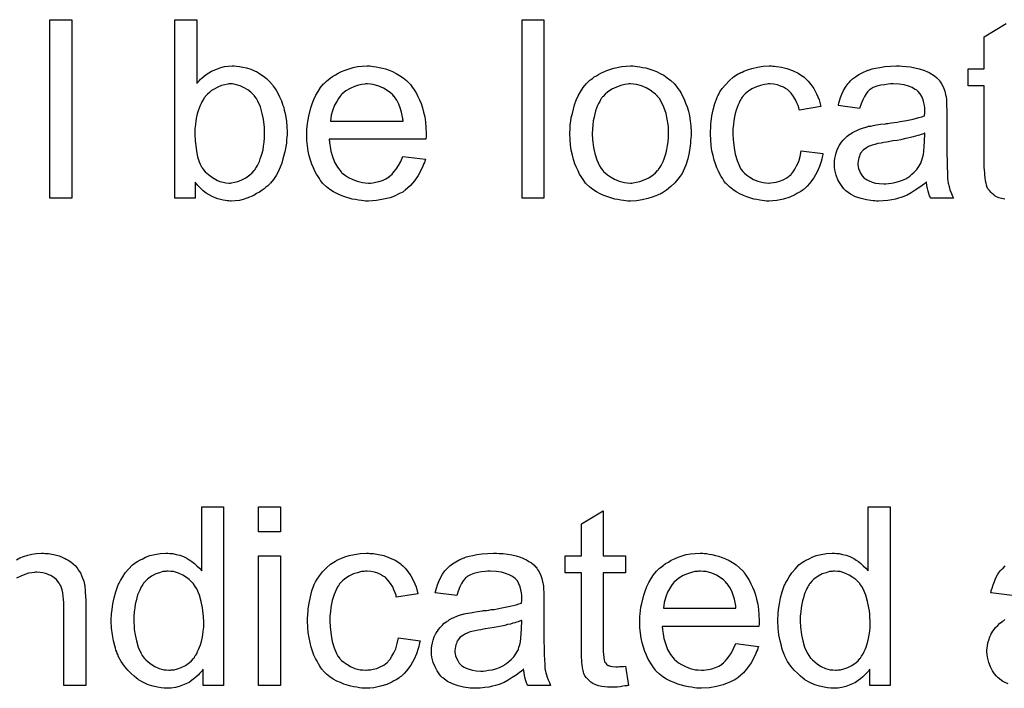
# Model space of a CAD drawing. Extents: x -1.6 to 9, y -2.8 to 5.2.
# Tile 78 of 197: x 5.388 to 5.829, y 0.935 to 1.235. Entities that reach past the tile are written whole.
import ezdxf

# ---------------------------------------------------------------- set-up
doc = ezdxf.new("R2010")
doc.units = 0
doc.layers.add('dfn6-15-57-c_document', color=1, linetype='CONTINUOUS')

msp = doc.modelspace()

# ---------------------------------------------------------------- linework, layer by layer
at = {"layer": 'dfn6-15-57-c_document', "color": 1}
for points in [[(5.411107, 1.15504), (5.401272, 1.15504), (5.401272, 1.235105), (5.411107, 1.235105), (5.411107, 1.15504)], [(5.467106, 1.206527), (5.467221, 1.206642), (5.467337, 1.206874), (5.467684, 1.207221), (5.468263, 1.2078), (5.468841, 1.208378), (5.469535, 1.209072), (5.470461, 1.209766), (5.471386, 1.210461), (5.4737, 1.211965), (5.476362, 1.213122), (5.477866, 1.2137), (5.479485, 1.214047), (5.481221, 1.214279), (5.482957, 1.214394), (5.483882, 1.214394), (5.484923, 1.214279), (5.486196, 1.214163), (5.4877, 1.213816), (5.489436, 1.213469), (5.491287, 1.21289), (5.493022, 1.212196), (5.493254, 1.21208), (5.493832, 1.211849), (5.494758, 1.211271), (5.495799, 1.210576), (5.497072, 1.209766), (5.498345, 1.208725), (5.499733, 1.207452), (5.50089, 1.206064), (5.501006, 1.205948), (5.501353, 1.20537), (5.501931, 1.20456), (5.502626, 1.203519), (5.503435, 1.20213), (5.504245, 1.20051), (5.505055, 1.198659), (5.505749, 1.196692), (5.505749, 1.196577), (5.505865, 1.196461), (5.505981, 1.196114), (5.506096, 1.195767), (5.506328, 1.19461), (5.506675, 1.193106), (5.507022, 1.19137), (5.507369, 1.189403), (5.507485, 1.187205), (5.507601, 1.184891), (5.507601, 1.184775), (5.507601, 1.184197), (5.507601, 1.183503), (5.507485, 1.182461), (5.507369, 1.181188), (5.507253, 1.1798), (5.507022, 1.17818), (5.506675, 1.176445), (5.505749, 1.172742), (5.505171, 1.170775), (5.504477, 1.168924), (5.503667, 1.166957), (5.502626, 1.165222), (5.501468, 1.163486), (5.500196, 1.161867), (5.50008, 1.161751), (5.499849, 1.16152), (5.499502, 1.161172), (5.498923, 1.160594), (5.498113, 1.160015), (5.497303, 1.159321), (5.496378, 1.158627), (5.495221, 1.157817), (5.493948, 1.157123), (5.492675, 1.156313), (5.489551, 1.15504), (5.487932, 1.154462), (5.486196, 1.154115), (5.484345, 1.153883), (5.482494, 1.153768), (5.482031, 1.153768), (5.481452, 1.153883), (5.480758, 1.153883), (5.479948, 1.153999), (5.478907, 1.15423), (5.476593, 1.154809), (5.47532, 1.155272), (5.474048, 1.15585), (5.472659, 1.156544), (5.471386, 1.157354), (5.469998, 1.158396), (5.468725, 1.159553), (5.467568, 1.160825), (5.466411, 1.162329), (5.466411, 1.15504), (5.457271, 1.15504), (5.457271, 1.235105), (5.467106, 1.235105), (5.467106, 1.206527)], [(5.622722, 1.15504), (5.612888, 1.15504), (5.612888, 1.235105), (5.622722, 1.235105), (5.622722, 1.15504)], [(5.829247, 1.154578), (5.827858, 1.154925), (5.826586, 1.155272), (5.825313, 1.15585), (5.825197, 1.155966), (5.82485, 1.156197), (5.824387, 1.156544), (5.823693, 1.157123), (5.823114, 1.157701), (5.82242, 1.158511), (5.821726, 1.159321), (5.821263, 1.160362), (5.821263, 1.160478), (5.821032, 1.160941), (5.820916, 1.161751), (5.820685, 1.162908), (5.820453, 1.164412), (5.820338, 1.165338), (5.820338, 1.166379), (5.820222, 1.167652), (5.820106, 1.168924), (5.820106, 1.170313), (5.820106, 1.171932), (5.820106, 1.205486), (5.812817, 1.205486), (5.812817, 1.213122), (5.820106, 1.213122), (5.820106, 1.227468), (5.829941, 1.233369)], [(5.545435, 1.214279), (5.54636, 1.214163), (5.547517, 1.213932), (5.54879, 1.2137), (5.550294, 1.213353), (5.551682, 1.213006), (5.553302, 1.212428), (5.554806, 1.211849), (5.556426, 1.211039), (5.558046, 1.210113), (5.559666, 1.209072), (5.56117, 1.2078), (5.562558, 1.206411), (5.562674, 1.206295), (5.562905, 1.206064), (5.563252, 1.205601), (5.563715, 1.204907), (5.564294, 1.204097), (5.564872, 1.203171), (5.565566, 1.202014), (5.566261, 1.200626), (5.566955, 1.199122), (5.567649, 1.197502), (5.568227, 1.195651), (5.568806, 1.193684), (5.569269, 1.191486), (5.569616, 1.189172), (5.569847, 1.186742), (5.569963, 1.184081), (5.569963, 1.183965), (5.569963, 1.183503), (5.569963, 1.182693), (5.569847, 1.181536), (5.52646, 1.181536), (5.52646, 1.18142), (5.52646, 1.181073), (5.526575, 1.18061), (5.526575, 1.179916), (5.526691, 1.179106), (5.526922, 1.17818), (5.52727, 1.176098), (5.527964, 1.173784), (5.528889, 1.171238), (5.530162, 1.168924), (5.531782, 1.166842), (5.531898, 1.166842), (5.532013, 1.16661), (5.532708, 1.166032), (5.533749, 1.165222), (5.535137, 1.164412), (5.536988, 1.163486), (5.539071, 1.162677), (5.541385, 1.162098), (5.542658, 1.161982), (5.544046, 1.161867), (5.544972, 1.161867), (5.546013, 1.161982), (5.547286, 1.162214), (5.548674, 1.162561), (5.550294, 1.163024), (5.551798, 1.163718), (5.553302, 1.164643), (5.553418, 1.164759), (5.553996, 1.165222), (5.55469, 1.165916), (5.5555, 1.166842), (5.556426, 1.168114), (5.557467, 1.169734), (5.558509, 1.171585), (5.559434, 1.173784), (5.569616, 1.172511), (5.569616, 1.172395), (5.5695, 1.172164), (5.569384, 1.171701), (5.569153, 1.171007), (5.568806, 1.170313), (5.568459, 1.169387), (5.567533, 1.16742), (5.566376, 1.165222), (5.564756, 1.162908), (5.562905, 1.16071), (5.560591, 1.158627), (5.560475, 1.158627), (5.560244, 1.158396), (5.559897, 1.158164), (5.559434, 1.157817), (5.55874, 1.15747), (5.558046, 1.157123), (5.55712, 1.15666), (5.556079, 1.156197), (5.554922, 1.155735), (5.553765, 1.155272), (5.550872, 1.154578), (5.547633, 1.153999), (5.544046, 1.153768), (5.542773, 1.153768), (5.541963, 1.153883), (5.540922, 1.153999), (5.53965, 1.15423), (5.538261, 1.154462), (5.536757, 1.154693), (5.533517, 1.155619), (5.531782, 1.156313), (5.530162, 1.157007), (5.528427, 1.157933), (5.526807, 1.158974), (5.525303, 1.160131), (5.523799, 1.16152), (5.523683, 1.161635), (5.523452, 1.161867), (5.523104, 1.162329), (5.522642, 1.163024), (5.522063, 1.163833), (5.521485, 1.164759), (5.52079, 1.165916), (5.520096, 1.167189), (5.519402, 1.168693), (5.518708, 1.170313), (5.518129, 1.172164), (5.517551, 1.174131), (5.517088, 1.176213), (5.516741, 1.178527), (5.51651, 1.180957), (5.516394, 1.183503), (5.516394, 1.183618), (5.516394, 1.184197), (5.516394, 1.184891), (5.51651, 1.185932), (5.516625, 1.187205), (5.516741, 1.188593), (5.516972, 1.190213), (5.517319, 1.191833), (5.518245, 1.195535), (5.518824, 1.197387), (5.519518, 1.199353), (5.520443, 1.201205), (5.521485, 1.20294), (5.522642, 1.204676), (5.523914, 1.206295), (5.52403, 1.206411), (5.524261, 1.206642), (5.524724, 1.20699), (5.525303, 1.207568), (5.525997, 1.208147), (5.526922, 1.208841), (5.527964, 1.209651), (5.529236, 1.210345), (5.530509, 1.211155), (5.532013, 1.211849), (5.533633, 1.212543), (5.535369, 1.213122), (5.53722, 1.2137), (5.539187, 1.214047), (5.541269, 1.214279), (5.543468, 1.214394), (5.544625, 1.214394), (5.545435, 1.214279)], [(5.663449, 1.214279), (5.66449, 1.214163), (5.665647, 1.213932), (5.666919, 1.2137), (5.668424, 1.213469), (5.671547, 1.212428), (5.673167, 1.211849), (5.674787, 1.211039), (5.676407, 1.210229), (5.678027, 1.209072), (5.679531, 1.207915), (5.681035, 1.206527), (5.681151, 1.206411), (5.681382, 1.20618), (5.681729, 1.205717), (5.682192, 1.205138), (5.68277, 1.204329), (5.683465, 1.203287), (5.684159, 1.20213), (5.684853, 1.200858), (5.685547, 1.199469), (5.686241, 1.197734), (5.686936, 1.195998), (5.687514, 1.194031), (5.687977, 1.191949), (5.688324, 1.18975), (5.688555, 1.187436), (5.688671, 1.184891), (5.688671, 1.184775), (5.688671, 1.184428), (5.688671, 1.18385), (5.688671, 1.18304), (5.688555, 1.182114), (5.68844, 1.180957), (5.68844, 1.1798), (5.688208, 1.178527), (5.687861, 1.175635), (5.687167, 1.172742), (5.686357, 1.16985), (5.6852, 1.167189), (5.6852, 1.167073), (5.685084, 1.166957), (5.684853, 1.16661), (5.684622, 1.166148), (5.683812, 1.164991), (5.68277, 1.163602), (5.681382, 1.161982), (5.679646, 1.160362), (5.67768, 1.158743), (5.675366, 1.157239), (5.67525, 1.157239), (5.675134, 1.157123), (5.674787, 1.156891), (5.674209, 1.15666), (5.67363, 1.156429), (5.672936, 1.156197), (5.6712, 1.155503), (5.669234, 1.154925), (5.666804, 1.154346), (5.664258, 1.153883), (5.661482, 1.153768), (5.660325, 1.153768), (5.659399, 1.153883), (5.658358, 1.153999), (5.657201, 1.15423), (5.655812, 1.154462), (5.654424, 1.154693), (5.6513, 1.155619), (5.649565, 1.156313), (5.647945, 1.157007), (5.646325, 1.157933), (5.644705, 1.158974), (5.643201, 1.160131), (5.641697, 1.16152), (5.641581, 1.161635), (5.64135, 1.161867), (5.641003, 1.162329), (5.64054, 1.163024), (5.639961, 1.163833), (5.639383, 1.164759), (5.638689, 1.165916), (5.637994, 1.167304), (5.6373, 1.168809), (5.636606, 1.170544), (5.636028, 1.172395), (5.635449, 1.174362), (5.634986, 1.176561), (5.634639, 1.178874), (5.634408, 1.18142), (5.634292, 1.184081), (5.634292, 1.184312), (5.634292, 1.184775), (5.634408, 1.185585), (5.634408, 1.186742), (5.634524, 1.188015), (5.634755, 1.189635), (5.634986, 1.191254), (5.635449, 1.193106), (5.635912, 1.194957), (5.63649, 1.196924), (5.637185, 1.199006), (5.63811, 1.200973), (5.639036, 1.202824), (5.640309, 1.204676), (5.641581, 1.206411), (5.643201, 1.207915), (5.643317, 1.208031), (5.643548, 1.208147), (5.644011, 1.208494), (5.644589, 1.208957), (5.645284, 1.209419), (5.646209, 1.209998), (5.647135, 1.210576), (5.648292, 1.211155), (5.649565, 1.211733), (5.650953, 1.212312), (5.654077, 1.213353), (5.657663, 1.214163), (5.659515, 1.214279), (5.661482, 1.214394), (5.662639, 1.214394), (5.663449, 1.214279)], [(5.725348, 1.214279), (5.726042, 1.214279), (5.726968, 1.214163), (5.729166, 1.213816), (5.731596, 1.213237), (5.734141, 1.212312), (5.736687, 1.211155), (5.739116, 1.209535), (5.739232, 1.209535), (5.739348, 1.209304), (5.740042, 1.208609), (5.741083, 1.207568), (5.742356, 1.206064), (5.743629, 1.204213), (5.744901, 1.201899), (5.746058, 1.199238), (5.746868, 1.196114), (5.737265, 1.19461), (5.737265, 1.194725), (5.737149, 1.194841), (5.737034, 1.195535), (5.736687, 1.196577), (5.736108, 1.197849), (5.73553, 1.199238), (5.734604, 1.200742), (5.733563, 1.20213), (5.732406, 1.203287), (5.73229, 1.203403), (5.731827, 1.20375), (5.731017, 1.204213), (5.730092, 1.204791), (5.728819, 1.20537), (5.727431, 1.205833), (5.725811, 1.20618), (5.724075, 1.206295), (5.723381, 1.206295), (5.722803, 1.20618), (5.72153, 1.206064), (5.719794, 1.205601), (5.717943, 1.205023), (5.715861, 1.204097), (5.713894, 1.202709), (5.712968, 1.201899), (5.712042, 1.200973), (5.712042, 1.200858), (5.711811, 1.200742), (5.71158, 1.200395), (5.711348, 1.199932), (5.711001, 1.199353), (5.710538, 1.198659), (5.710191, 1.197849), (5.709729, 1.196924), (5.709266, 1.195767), (5.708919, 1.194494), (5.708456, 1.193106), (5.708109, 1.191601), (5.707877, 1.189982), (5.707646, 1.18813), (5.707414, 1.186164), (5.707414, 1.184081), (5.707414, 1.183965), (5.707414, 1.183618), (5.707414, 1.182924), (5.70753, 1.18223), (5.70753, 1.181188), (5.707646, 1.180147), (5.707993, 1.177602), (5.708456, 1.174825), (5.709266, 1.171932), (5.710307, 1.169387), (5.711001, 1.168114), (5.711811, 1.167073), (5.712042, 1.166842), (5.712621, 1.166263), (5.713662, 1.165453), (5.714935, 1.164528), (5.716671, 1.163486), (5.718637, 1.162677), (5.720951, 1.162098), (5.722224, 1.161982), (5.723497, 1.161867), (5.723728, 1.161867), (5.724422, 1.161982), (5.725579, 1.162098), (5.726852, 1.162329), (5.728356, 1.162677), (5.729976, 1.163371), (5.731596, 1.164181), (5.7331, 1.165338), (5.733331, 1.165453), (5.733678, 1.166032), (5.734373, 1.166842), (5.735182, 1.168114), (5.735992, 1.169619), (5.736918, 1.17147), (5.737612, 1.173784), (5.738075, 1.176329), (5.747794, 1.175056), (5.747794, 1.174941), (5.747678, 1.174594), (5.747562, 1.174131), (5.747447, 1.173437), (5.747215, 1.172511), (5.746984, 1.171585), (5.746174, 1.169271), (5.745133, 1.166842), (5.743629, 1.164181), (5.741777, 1.161635), (5.740736, 1.160478), (5.739579, 1.159321), (5.739463, 1.159206), (5.739232, 1.15909), (5.738885, 1.158858), (5.738422, 1.158511), (5.737844, 1.158049), (5.737034, 1.157586), (5.736108, 1.157123), (5.735182, 1.156544), (5.732868, 1.155503), (5.730092, 1.154693), (5.727083, 1.153999), (5.725348, 1.153883), (5.723613, 1.153768), (5.722456, 1.153768), (5.721646, 1.153883), (5.720604, 1.153999), (5.719447, 1.15423), (5.718175, 1.154462), (5.716786, 1.154693), (5.713662, 1.155619), (5.712158, 1.156313), (5.710538, 1.157007), (5.708919, 1.157933), (5.707414, 1.158974), (5.70591, 1.160131), (5.704522, 1.16152), (5.704406, 1.161635), (5.704175, 1.161867), (5.703828, 1.162329), (5.703365, 1.162908), (5.702902, 1.163718), (5.702208, 1.164759), (5.70163, 1.165916), (5.700935, 1.167189), (5.700241, 1.168693), (5.699663, 1.170428), (5.698968, 1.172164), (5.698506, 1.174246), (5.698043, 1.176329), (5.697696, 1.178759), (5.697464, 1.181188), (5.697349, 1.18385), (5.697349, 1.183965), (5.697349, 1.184312), (5.697349, 1.184775), (5.697349, 1.185469), (5.697464, 1.186279), (5.697464, 1.187205), (5.69758, 1.188246), (5.697696, 1.189403), (5.698043, 1.191949), (5.698621, 1.194725), (5.699315, 1.197502), (5.700357, 1.200279), (5.700357, 1.200395), (5.700472, 1.200626), (5.700704, 1.200973), (5.700935, 1.201436), (5.70163, 1.202709), (5.702671, 1.204213), (5.704059, 1.205948), (5.705679, 1.207684), (5.707646, 1.209419), (5.709844, 1.210808), (5.70996, 1.210808), (5.710191, 1.210923), (5.710538, 1.211155), (5.711001, 1.211386), (5.71158, 1.211618), (5.712274, 1.211965), (5.714009, 1.212659), (5.715976, 1.213237), (5.718406, 1.213816), (5.720951, 1.214279), (5.723728, 1.214394), (5.724654, 1.214394), (5.725348, 1.214279)], [(5.783314, 1.214279), (5.785049, 1.214163), (5.787016, 1.213932), (5.788983, 1.213584), (5.79095, 1.213122), (5.792801, 1.212543), (5.793033, 1.212428), (5.793611, 1.212196), (5.794421, 1.211849), (5.795462, 1.211386), (5.796619, 1.210692), (5.797776, 1.209998), (5.798818, 1.209072), (5.799743, 1.208147), (5.799859, 1.208031), (5.80009, 1.207684), (5.800437, 1.207105), (5.8009, 1.206411), (5.801479, 1.20537), (5.801941, 1.204329), (5.802404, 1.203056), (5.802751, 1.201552), (5.802751, 1.201436), (5.802867, 1.201089), (5.802983, 1.200395), (5.803098, 1.199469), (5.803098, 1.198196), (5.803214, 1.196692), (5.80333, 1.194725), (5.80333, 1.192527), (5.80333, 1.179337), (5.80333, 1.179222), (5.80333, 1.178759), (5.80333, 1.178065), (5.80333, 1.177139), (5.80333, 1.176098), (5.80333, 1.174825), (5.803445, 1.172048), (5.803445, 1.169156), (5.803561, 1.166263), (5.803677, 1.164991), (5.803677, 1.163833), (5.803793, 1.162792), (5.803908, 1.161982), (5.803908, 1.161867), (5.804024, 1.161404), (5.80414, 1.16071), (5.804487, 1.159784), (5.804718, 1.158743), (5.805181, 1.157586), (5.80576, 1.156313), (5.806338, 1.15504), (5.796041, 1.15504), (5.795925, 1.155156), (5.795809, 1.155619), (5.795578, 1.156197), (5.795231, 1.157123), (5.794884, 1.158164), (5.794652, 1.159437), (5.794421, 1.160825), (5.79419, 1.162329), (5.794074, 1.162329), (5.793958, 1.162098), (5.793264, 1.16152), (5.792223, 1.16071), (5.790834, 1.159668), (5.789099, 1.158627), (5.787363, 1.15747), (5.785512, 1.156429), (5.783545, 1.155619), (5.783314, 1.155503), (5.782619, 1.155387), (5.781578, 1.15504), (5.780306, 1.154693), (5.778686, 1.154346), (5.776834, 1.154115), (5.774752, 1.153883), (5.772669, 1.153768), (5.771744, 1.153768), (5.77105, 1.153883), (5.77024, 1.153883), (5.769314, 1.153999), (5.767231, 1.154346), (5.764917, 1.154925), (5.762372, 1.155735), (5.760058, 1.156891), (5.757975, 1.158396), (5.757744, 1.158627), (5.757166, 1.159206), (5.756356, 1.160247), (5.75543, 1.161635), (5.754504, 1.163371), (5.753694, 1.165338), (5.753116, 1.167767), (5.753, 1.168924), (5.752885, 1.170313), (5.752885, 1.170544), (5.752885, 1.171007), (5.753, 1.171817), (5.753116, 1.172858), (5.753347, 1.174131), (5.753694, 1.175403), (5.754157, 1.176792), (5.754736, 1.178065), (5.754851, 1.17818), (5.755083, 1.178643), (5.755546, 1.179337), (5.756124, 1.180147), (5.756818, 1.181073), (5.757744, 1.181998), (5.75867, 1.182924), (5.759827, 1.183734), (5.759942, 1.18385), (5.760405, 1.184081), (5.760984, 1.184544), (5.761909, 1.185007), (5.76295, 1.185469), (5.764223, 1.186048), (5.765496, 1.186511), (5.767, 1.186974), (5.767116, 1.186974), (5.767578, 1.187089), (5.768273, 1.187321), (5.769198, 1.187436), (5.770355, 1.187668), (5.771859, 1.187899), (5.773595, 1.188246), (5.775677, 1.188478), (5.775793, 1.188478), (5.776256, 1.188593), (5.776834, 1.188593), (5.777644, 1.188709), (5.77857, 1.188825), (5.779727, 1.189056), (5.781, 1.189172), (5.782388, 1.189403), (5.785165, 1.189982), (5.788173, 1.19056), (5.790834, 1.191254), (5.792107, 1.191601), (5.793264, 1.191949), (5.793264, 1.192064), (5.793264, 1.192296), (5.79338, 1.19299), (5.79338, 1.1938), (5.79338, 1.194263), (5.79338, 1.194494), (5.79338, 1.19461), (5.79338, 1.194725), (5.79338, 1.19542), (5.793264, 1.196577), (5.793033, 1.197849), (5.792685, 1.199238), (5.792107, 1.200626), (5.791413, 1.201899), (5.790487, 1.20294), (5.790371, 1.203056), (5.789793, 1.203519), (5.788867, 1.203981), (5.78771, 1.204676), (5.786091, 1.205254), (5.784239, 1.205833), (5.781925, 1.20618), (5.779264, 1.206295), (5.778107, 1.206295), (5.77695, 1.20618), (5.77533, 1.205948), (5.773711, 1.205717), (5.771975, 1.205254), (5.770355, 1.204676), (5.768967, 1.203866), (5.768851, 1.20375), (5.768388, 1.203403), (5.76781, 1.202824), (5.767116, 1.201899), (5.766422, 1.200742), (5.765612, 1.199238), (5.764917, 1.197387), (5.764223, 1.195304), (5.75462, 1.196577), (5.75462, 1.196692), (5.754736, 1.196808), (5.754736, 1.197155), (5.754851, 1.197618), (5.755199, 1.198659), (5.755661, 1.200163), (5.75624, 1.201667), (5.756934, 1.203287), (5.75786, 1.204907), (5.758901, 1.206411), (5.759017, 1.206527), (5.75948, 1.20699), (5.760174, 1.207684), (5.761099, 1.208609), (5.762372, 1.209535), (5.763876, 1.210461), (5.765612, 1.211502), (5.767578, 1.212312), (5.767694, 1.212312), (5.76781, 1.212428), (5.768157, 1.212543), (5.76862, 1.212659), (5.769777, 1.213006), (5.771397, 1.213353), (5.773248, 1.2137), (5.775562, 1.214047), (5.777992, 1.214279), (5.780768, 1.214394), (5.782041, 1.214394), (5.783314, 1.214279)], [(5.483188, 1.206295), (5.481452, 1.206295), (5.48099, 1.20618), (5.479717, 1.205948), (5.478213, 1.205601), (5.476477, 1.204907), (5.474626, 1.203866), (5.4737, 1.203287), (5.472775, 1.202477), (5.471849, 1.201667), (5.470924, 1.200626), (5.470924, 1.20051), (5.470692, 1.200395), (5.470461, 1.200048), (5.47023, 1.199585), (5.469882, 1.199006), (5.46942, 1.198312), (5.469073, 1.197502), (5.46861, 1.196577), (5.468147, 1.19542), (5.4678, 1.194263), (5.467337, 1.192874), (5.46699, 1.191486), (5.466758, 1.189866), (5.466527, 1.18813), (5.466296, 1.186395), (5.466296, 1.184428), (5.466296, 1.184312), (5.466296, 1.183965), (5.466296, 1.183387), (5.466296, 1.182693), (5.466411, 1.181883), (5.466411, 1.180841), (5.466643, 1.178643), (5.46699, 1.176213), (5.467453, 1.173668), (5.468147, 1.171354), (5.46861, 1.170313), (5.469073, 1.169387), (5.469073, 1.169271), (5.469304, 1.16904), (5.469535, 1.168693), (5.469882, 1.16823), (5.470924, 1.166957), (5.472428, 1.165685), (5.474163, 1.164296), (5.476362, 1.163024), (5.477519, 1.162561), (5.478907, 1.162214), (5.48018, 1.161982), (5.481684, 1.161867), (5.482262, 1.161867), (5.482725, 1.161982), (5.483998, 1.162214), (5.485502, 1.162561), (5.487237, 1.163255), (5.489089, 1.164181), (5.49094, 1.165569), (5.491865, 1.166495), (5.492791, 1.16742), (5.492791, 1.167536), (5.493022, 1.167652), (5.493254, 1.167999), (5.493485, 1.168461), (5.493948, 1.16904), (5.494295, 1.169734), (5.494758, 1.17066), (5.495221, 1.171585), (5.495568, 1.172742), (5.496031, 1.173899), (5.496493, 1.175288), (5.496841, 1.176792), (5.497072, 1.178412), (5.497303, 1.180147), (5.497535, 1.182114), (5.497535, 1.184081), (5.497535, 1.184197), (5.497535, 1.184544), (5.497535, 1.185122), (5.497419, 1.185932), (5.497419, 1.186858), (5.497303, 1.188015), (5.496956, 1.190445), (5.496493, 1.193106), (5.495684, 1.195998), (5.494526, 1.198543), (5.493832, 1.199816), (5.493022, 1.200858), (5.493022, 1.200973), (5.492791, 1.201089), (5.492212, 1.201667), (5.491287, 1.202593), (5.490014, 1.203634), (5.488394, 1.20456), (5.486543, 1.205486), (5.484345, 1.206064), (5.483188, 1.206295)], [(5.543583, 1.206295), (5.542889, 1.206295), (5.542426, 1.20618), (5.541154, 1.206064), (5.53965, 1.205717), (5.537798, 1.205138), (5.535831, 1.204329), (5.53398, 1.203171), (5.532129, 1.201667), (5.531898, 1.201436), (5.531435, 1.200858), (5.530625, 1.199816), (5.529815, 1.198428), (5.528889, 1.196808), (5.528079, 1.194725), (5.527385, 1.192296), (5.527038, 1.189635), (5.55955, 1.189635), (5.55955, 1.18975), (5.55955, 1.189982), (5.559434, 1.190329), (5.559434, 1.190792), (5.559203, 1.19218), (5.558856, 1.193684), (5.558277, 1.195535), (5.557699, 1.197271), (5.556773, 1.199006), (5.555732, 1.20051), (5.555732, 1.200626), (5.5555, 1.200742), (5.554922, 1.201436), (5.553881, 1.202362), (5.552492, 1.203403), (5.550757, 1.204444), (5.548674, 1.20537), (5.546244, 1.206064), (5.544972, 1.20618), (5.543583, 1.206295)], [(5.661482, 1.206295), (5.660787, 1.206295), (5.660209, 1.20618), (5.658936, 1.206064), (5.657201, 1.205601), (5.655234, 1.204907), (5.653151, 1.203981), (5.651184, 1.202593), (5.650143, 1.201667), (5.649217, 1.200742), (5.649217, 1.200626), (5.648986, 1.20051), (5.648755, 1.200163), (5.648408, 1.1997), (5.64806, 1.199122), (5.647713, 1.198428), (5.647251, 1.197502), (5.646788, 1.196577), (5.646325, 1.19542), (5.645862, 1.194263), (5.645515, 1.192874), (5.645168, 1.19137), (5.644821, 1.18975), (5.644589, 1.188015), (5.644474, 1.186048), (5.644358, 1.184081), (5.644358, 1.183965), (5.644358, 1.183618), (5.644358, 1.18304), (5.644474, 1.18223), (5.644474, 1.181304), (5.644589, 1.180263), (5.644936, 1.177833), (5.645515, 1.175056), (5.646441, 1.17228), (5.647598, 1.169619), (5.648408, 1.168461), (5.649217, 1.167304), (5.649333, 1.167304), (5.649449, 1.167073), (5.650143, 1.166495), (5.651184, 1.165569), (5.652573, 1.164643), (5.654308, 1.163602), (5.656391, 1.162677), (5.65882, 1.162098), (5.660093, 1.161982), (5.661482, 1.161867), (5.662176, 1.161867), (5.662754, 1.161982), (5.664027, 1.162214), (5.665762, 1.162561), (5.667614, 1.163255), (5.669696, 1.164181), (5.671663, 1.165569), (5.672704, 1.166495), (5.67363, 1.16742), (5.673746, 1.167536), (5.673861, 1.167652), (5.674093, 1.167999), (5.67444, 1.168461), (5.674787, 1.16904), (5.67525, 1.169734), (5.675713, 1.17066), (5.676176, 1.171585), (5.676638, 1.172742), (5.676985, 1.174015), (5.677448, 1.175403), (5.677795, 1.176908), (5.678142, 1.178643), (5.678374, 1.180379), (5.678605, 1.182345), (5.678605, 1.184428), (5.678605, 1.184544), (5.678605, 1.184891), (5.678605, 1.185469), (5.678489, 1.186164), (5.678489, 1.187089), (5.678374, 1.18813), (5.678027, 1.19056), (5.677448, 1.193106), (5.676523, 1.195882), (5.67525, 1.198428), (5.674556, 1.1997), (5.67363, 1.200742), (5.67363, 1.200858), (5.673399, 1.200973), (5.672704, 1.201667), (5.671663, 1.202477), (5.670275, 1.203519), (5.668539, 1.20456), (5.666457, 1.205486), (5.664143, 1.206064), (5.66287, 1.20618), (5.661482, 1.206295)], [(5.79338, 1.184197), (5.793264, 1.184197), (5.793148, 1.184081), (5.792801, 1.183965), (5.792338, 1.18385), (5.79176, 1.183618), (5.791066, 1.183387), (5.790256, 1.183155), (5.78933, 1.182924), (5.788289, 1.182577), (5.787016, 1.182345), (5.785743, 1.181998), (5.784239, 1.181651), (5.782619, 1.181304), (5.781, 1.180957), (5.779149, 1.180726), (5.777182, 1.180379), (5.77695, 1.180379), (5.776256, 1.180263), (5.775099, 1.180032), (5.773826, 1.1798), (5.772438, 1.179569), (5.77105, 1.179222), (5.769777, 1.178874), (5.76862, 1.178412), (5.768504, 1.178412), (5.768157, 1.17818), (5.767694, 1.177949), (5.767231, 1.177602), (5.765843, 1.176676), (5.764686, 1.175288), (5.764686, 1.175172), (5.764455, 1.174941), (5.764339, 1.174478), (5.764108, 1.173899), (5.763876, 1.173205), (5.763645, 1.172511), (5.763529, 1.171585), (5.763413, 1.17066), (5.763413, 1.170544), (5.763413, 1.169966), (5.763529, 1.169271), (5.76376, 1.168346), (5.764108, 1.167304), (5.764686, 1.166263), (5.76538, 1.165106), (5.766306, 1.164065), (5.766422, 1.163949), (5.766884, 1.163718), (5.767578, 1.163255), (5.768504, 1.162792), (5.769777, 1.162329), (5.771281, 1.161867), (5.773016, 1.161635), (5.775099, 1.16152), (5.776025, 1.16152), (5.777182, 1.161635), (5.778454, 1.161867), (5.780074, 1.162098), (5.781694, 1.162561), (5.783429, 1.163139), (5.785165, 1.163949), (5.785396, 1.164065), (5.785859, 1.164412), (5.786669, 1.164991), (5.787595, 1.1658), (5.788636, 1.166726), (5.789793, 1.167883), (5.790718, 1.169271), (5.791644, 1.170775), (5.79176, 1.170891), (5.791876, 1.171354), (5.792107, 1.172164), (5.792454, 1.173205), (5.792801, 1.174594), (5.793033, 1.176213), (5.793148, 1.17818), (5.793264, 1.180494), (5.79338, 1.184197)], [(5.479138, 0.936622), (5.469998, 0.936622), (5.469998, 0.943911), (5.469882, 0.943795), (5.469767, 0.943564), (5.46942, 0.943101), (5.468957, 0.942523), (5.468378, 0.941944), (5.467684, 0.94125), (5.466874, 0.94044), (5.465833, 0.93963), (5.464792, 0.93882), (5.463635, 0.93801), (5.462246, 0.937316), (5.460742, 0.936737), (5.459238, 0.936159), (5.457502, 0.935696), (5.455651, 0.935465), (5.453684, 0.935349), (5.45299, 0.935349), (5.452527, 0.935465), (5.451139, 0.93558), (5.449519, 0.935812), (5.447552, 0.936275), (5.445354, 0.936969), (5.443156, 0.937894), (5.440957, 0.939167), (5.440842, 0.939167), (5.440726, 0.939399), (5.440032, 0.939861), (5.43899, 0.940787), (5.437718, 0.941944), (5.436214, 0.943448), (5.43471, 0.945299), (5.433206, 0.947382), (5.431933, 0.949812), (5.431933, 0.949927), (5.431817, 0.950159), (5.431701, 0.950506), (5.43147, 0.950968), (5.431239, 0.951663), (5.430891, 0.952473), (5.43066, 0.953283), (5.430429, 0.954324), (5.42985, 0.956638), (5.429272, 0.959299), (5.428925, 0.962307), (5.428809, 0.965547), (5.428809, 0.965662), (5.428809, 0.965894), (5.428809, 0.966357), (5.428809, 0.967051), (5.428925, 0.967745), (5.428925, 0.968671), (5.429156, 0.970753), (5.429503, 0.973183), (5.430082, 0.975844), (5.430776, 0.978621), (5.431701, 0.981282), (5.431701, 0.981398), (5.431817, 0.981629), (5.432048, 0.981976), (5.43228, 0.982439), (5.432974, 0.983712), (5.4339, 0.985331), (5.435057, 0.987067), (5.436561, 0.988802), (5.438296, 0.990654), (5.440379, 0.992158), (5.440495, 0.992158), (5.44061, 0.992273), (5.440957, 0.992505), (5.44142, 0.992736), (5.442577, 0.993315), (5.444197, 0.994125), (5.446048, 0.994819), (5.448247, 0.995397), (5.450676, 0.99586), (5.453222, 0.995976), (5.454147, 0.995976), (5.455073, 0.99586), (5.456346, 0.995744), (5.45785, 0.995397), (5.459469, 0.99505), (5.461089, 0.994472), (5.462593, 0.993662), (5.462825, 0.993546), (5.463288, 0.993315), (5.463982, 0.992736), (5.464907, 0.992158), (5.466064, 0.991348), (5.467106, 0.990307), (5.468263, 0.989265), (5.469304, 0.987993), (5.469304, 1.016686), (5.479138, 1.016686), (5.479138, 0.936622)], [(5.504592, 1.005463), (5.494758, 1.005463), (5.494758, 1.016686), (5.504592, 1.016686), (5.504592, 1.005463)], [(5.777876, 0.936622), (5.768735, 0.936622), (5.768735, 0.943911), (5.76862, 0.943795), (5.768504, 0.943564), (5.768157, 0.943101), (5.767694, 0.942523), (5.767116, 0.941944), (5.766422, 0.94125), (5.765612, 0.94044), (5.76457, 0.93963), (5.763529, 0.93882), (5.762372, 0.93801), (5.760984, 0.937316), (5.75948, 0.936737), (5.757975, 0.936159), (5.75624, 0.935696), (5.754389, 0.935465), (5.752422, 0.935349), (5.751728, 0.935349), (5.751265, 0.935465), (5.749876, 0.935581), (5.748257, 0.935812), (5.74629, 0.936275), (5.744091, 0.936969), (5.741893, 0.937894), (5.739695, 0.939167), (5.739579, 0.939167), (5.739463, 0.939399), (5.738769, 0.939861), (5.737728, 0.940787), (5.736455, 0.941944), (5.734951, 0.943448), (5.733447, 0.945299), (5.731943, 0.947382), (5.73067, 0.949812), (5.73067, 0.949927), (5.730555, 0.950159), (5.730439, 0.950506), (5.730207, 0.950969), (5.729976, 0.951663), (5.729629, 0.952473), (5.729398, 0.953283), (5.729166, 0.954324), (5.728588, 0.956638), (5.728009, 0.959299), (5.727662, 0.962307), (5.727546, 0.965547), (5.727546, 0.965663), (5.727546, 0.965894), (5.727546, 0.966357), (5.727546, 0.967051), (5.727662, 0.967745), (5.727662, 0.968671), (5.727893, 0.970753), (5.72824, 0.973183), (5.728819, 0.975844), (5.729513, 0.978621), (5.730439, 0.981282), (5.730439, 0.981398), (5.730555, 0.981629), (5.730786, 0.981976), (5.731017, 0.982439), (5.731712, 0.983712), (5.732637, 0.985332), (5.733794, 0.987067), (5.735298, 0.988803), (5.737034, 0.990654), (5.739116, 0.992158), (5.739232, 0.992158), (5.739348, 0.992274), (5.739695, 0.992505), (5.740158, 0.992736), (5.741315, 0.993315), (5.742934, 0.994125), (5.744786, 0.994819), (5.746984, 0.995397), (5.749414, 0.99586), (5.751959, 0.995976), (5.752885, 0.995976), (5.75381, 0.99586), (5.755083, 0.995745), (5.756587, 0.995397), (5.758207, 0.99505), (5.759827, 0.994472), (5.761331, 0.993662), (5.761562, 0.993546), (5.762025, 0.993315), (5.762719, 0.992736), (5.763645, 0.992158), (5.764802, 0.991348), (5.765843, 0.990307), (5.767, 0.989265), (5.768041, 0.987993), (5.768041, 1.016686), (5.777876, 1.016686), (5.777876, 0.936622)], [(5.649333, 0.994703), (5.659283, 0.994703), (5.659283, 0.987067), (5.649333, 0.987067), (5.649333, 0.952936), (5.649333, 0.952704), (5.649333, 0.952241), (5.649333, 0.951547), (5.649449, 0.950737), (5.649565, 0.948886), (5.64968, 0.948076), (5.649796, 0.947498), (5.649912, 0.947266), (5.650259, 0.946803), (5.650721, 0.946225), (5.651531, 0.945646), (5.651763, 0.945531), (5.652341, 0.945299), (5.653383, 0.945068), (5.654887, 0.944952), (5.656044, 0.944952), (5.656622, 0.945068), (5.657432, 0.945068), (5.658358, 0.945184), (5.659283, 0.945299), (5.660556, 0.936622), (5.660325, 0.936622), (5.659862, 0.936506), (5.659052, 0.93639), (5.658011, 0.936275), (5.656854, 0.936043), (5.655581, 0.935928), (5.653035, 0.935812), (5.65211, 0.935812), (5.651184, 0.935928), (5.650027, 0.936043), (5.648639, 0.936159), (5.647251, 0.936506), (5.645978, 0.936853), (5.644705, 0.937432), (5.644589, 0.937547), (5.644242, 0.937779), (5.643779, 0.938126), (5.643085, 0.938704), (5.642507, 0.939283), (5.641813, 0.940093), (5.641118, 0.940903), (5.640656, 0.941944), (5.640656, 0.94206), (5.640424, 0.942523), (5.640309, 0.943332), (5.640077, 0.944489), (5.639846, 0.945994), (5.63973, 0.946919), (5.63973, 0.94796), (5.639614, 0.949233), (5.639499, 0.950506), (5.639499, 0.951894), (5.639499, 0.953514), (5.639499, 0.987067), (5.632209, 0.987067), (5.632209, 0.994703), (5.639499, 0.994703), (5.639499, 1.00905), (5.649333, 1.014951), (5.649333, 0.994703)], [(5.386347, 0.992968), (5.387851, 0.993778), (5.389471, 0.994472), (5.391322, 0.99505), (5.393173, 0.995513), (5.395256, 0.99586), (5.397454, 0.995976), (5.39838, 0.995976), (5.399305, 0.99586)], [(5.399305, 0.99586), (5.400578, 0.995744), (5.402082, 0.995513), (5.403702, 0.995166), (5.405438, 0.994703), (5.407057, 0.994009), (5.407289, 0.993893), (5.407752, 0.993662), (5.408561, 0.993315), (5.409487, 0.992736), (5.410644, 0.992042), (5.411685, 0.991116), (5.412727, 0.990191), (5.413652, 0.989034), (5.413768, 0.988918), (5.413999, 0.988455), (5.414346, 0.987877), (5.414925, 0.987067), (5.415388, 0.98591), (5.41585, 0.984753), (5.416429, 0.983365), (5.416776, 0.98186), (5.416776, 0.981745), (5.416892, 0.981282), (5.417007, 0.980588), (5.417123, 0.979662), (5.417123, 0.978274), (5.417239, 0.976654), (5.417355, 0.974687), (5.417355, 0.972257), (5.417355, 0.936622), (5.40752, 0.936622), (5.40752, 0.971794), (5.40752, 0.97191), (5.40752, 0.972026), (5.40752, 0.972836), (5.40752, 0.973877), (5.407404, 0.97515), (5.407289, 0.976654), (5.407057, 0.978158), (5.40671, 0.979546), (5.406363, 0.980819), (5.406363, 0.980935), (5.406132, 0.981282), (5.405785, 0.98186), (5.405438, 0.982555), (5.404859, 0.983249), (5.404165, 0.984059), (5.403239, 0.984869), (5.402198, 0.985563), (5.402082, 0.985678), (5.401735, 0.98591), (5.401041, 0.986141), (5.400231, 0.986488), (5.399305, 0.986836), (5.398148, 0.987183), (5.39676, 0.987298), (5.395372, 0.987414), (5.394793, 0.987414), (5.39433, 0.987298), (5.393173, 0.987183), (5.391669, 0.986951), (5.390049, 0.986373), (5.388198, 0.985678), (5.386347, 0.984753)], [(5.504592, 0.936622), (5.494758, 0.936622), (5.494758, 0.994703), (5.504592, 0.994703), (5.504592, 0.936622)], [(5.54474, 0.99586), (5.545435, 0.99586), (5.54636, 0.995745), (5.548558, 0.995397), (5.550988, 0.994819), (5.553533, 0.993893), (5.556079, 0.992736), (5.558509, 0.991116), (5.558624, 0.991116), (5.55874, 0.990885), (5.559434, 0.990191), (5.560475, 0.98915), (5.561748, 0.987645), (5.563021, 0.985794), (5.564294, 0.98348), (5.565451, 0.980819), (5.566261, 0.977695), (5.556657, 0.976191), (5.556657, 0.976307), (5.556542, 0.976423), (5.556426, 0.977117), (5.556079, 0.978158), (5.5555, 0.979431), (5.554922, 0.980819), (5.553996, 0.982323), (5.552955, 0.983712), (5.551798, 0.984869), (5.551682, 0.984984), (5.55122, 0.985332), (5.55041, 0.985794), (5.549484, 0.986373), (5.548211, 0.986951), (5.546823, 0.987414), (5.545203, 0.987761), (5.543468, 0.987877), (5.542773, 0.987877), (5.542195, 0.987761), (5.540922, 0.987645), (5.539187, 0.987183), (5.537336, 0.986604), (5.535253, 0.985679), (5.533286, 0.98429), (5.53236, 0.98348), (5.531435, 0.982555), (5.531435, 0.982439), (5.531203, 0.982323), (5.530972, 0.981976), (5.530741, 0.981513), (5.530394, 0.980935), (5.529931, 0.980241), (5.529584, 0.979431), (5.529121, 0.978505), (5.528658, 0.977348), (5.528311, 0.976076), (5.527848, 0.974687), (5.527501, 0.973183), (5.52727, 0.971563), (5.527038, 0.969712), (5.526807, 0.967745), (5.526807, 0.965663), (5.526807, 0.965547), (5.526807, 0.9652), (5.526807, 0.964505), (5.526922, 0.963811), (5.526922, 0.96277), (5.527038, 0.961729), (5.527385, 0.959183), (5.527848, 0.956407), (5.528658, 0.953514), (5.529699, 0.950969), (5.530394, 0.949696), (5.531203, 0.948655), (5.531435, 0.948423), (5.532013, 0.947845), (5.533055, 0.947035), (5.534327, 0.946109), (5.536063, 0.945068), (5.53803, 0.944258), (5.540344, 0.943679), (5.541616, 0.943564), (5.542889, 0.943448), (5.54312, 0.943448), (5.543815, 0.943564), (5.544972, 0.943679), (5.546244, 0.943911), (5.547748, 0.944258), (5.549368, 0.944952), (5.550988, 0.945762), (5.552492, 0.946919), (5.552724, 0.947035), (5.553071, 0.947613), (5.553765, 0.948423), (5.554575, 0.949696), (5.555385, 0.9512), (5.55631, 0.953051), (5.557005, 0.955365), (5.557467, 0.957911), (5.567186, 0.956638), (5.567186, 0.956522), (5.56707, 0.956175), (5.566955, 0.955712), (5.566839, 0.955018), (5.566608, 0.954092), (5.566376, 0.953167), (5.565566, 0.950853), (5.564525, 0.948423), (5.563021, 0.945762), (5.56117, 0.943217), (5.560128, 0.94206), (5.558971, 0.940903), (5.558856, 0.940787), (5.558624, 0.940671), (5.558277, 0.94044), (5.557814, 0.940093), (5.557236, 0.93963), (5.556426, 0.939167), (5.5555, 0.938704), (5.554575, 0.938126), (5.552261, 0.937085), (5.549484, 0.936275), (5.546476, 0.935581), (5.54474, 0.935465), (5.543005, 0.935349), (5.541848, 0.935349), (5.541038, 0.935465), (5.539997, 0.935581), (5.53884, 0.935812), (5.537567, 0.936043), (5.536178, 0.936275), (5.533055, 0.9372), (5.531551, 0.937894), (5.529931, 0.938589), (5.528311, 0.939514), (5.526807, 0.940556), (5.525303, 0.941713), (5.523914, 0.943101), (5.523799, 0.943217), (5.523567, 0.943448), (5.52322, 0.943911), (5.522757, 0.944489), (5.522294, 0.945299), (5.5216, 0.946341), (5.521022, 0.947498), (5.520328, 0.94877), (5.519633, 0.950274), (5.519055, 0.95201), (5.518361, 0.953745), (5.517898, 0.955828), (5.517435, 0.957911), (5.517088, 0.96034), (5.516857, 0.96277), (5.516741, 0.965431), (5.516741, 0.965547), (5.516741, 0.965894), (5.516741, 0.966357), (5.516741, 0.967051), (5.516857, 0.967861), (5.516857, 0.968786), (5.516972, 0.969828), (5.517088, 0.970985), (5.517435, 0.97353), (5.518014, 0.976307), (5.518708, 0.979084), (5.519749, 0.981861), (5.519749, 0.981976), (5.519865, 0.982208), (5.520096, 0.982555), (5.520328, 0.983018), (5.521022, 0.98429), (5.522063, 0.985794), (5.523452, 0.98753), (5.525071, 0.989265), (5.527038, 0.991001), (5.529236, 0.992389), (5.529352, 0.992389), (5.529584, 0.992505), (5.529931, 0.992736), (5.530394, 0.992968), (5.530972, 0.993199), (5.531666, 0.993546), (5.533402, 0.99424), (5.535369, 0.994819), (5.537798, 0.995397), (5.540344, 0.99586), (5.54312, 0.995976), (5.544046, 0.995976), (5.54474, 0.99586)], [(5.602706, 0.99586), (5.604441, 0.995745), (5.606408, 0.995513), (5.608375, 0.995166), (5.610342, 0.994703), (5.612193, 0.994125), (5.612425, 0.994009), (5.613003, 0.993778), (5.613813, 0.993431), (5.614855, 0.992968), (5.616011, 0.992274), (5.617168, 0.991579), (5.61821, 0.990654), (5.619135, 0.989728), (5.619251, 0.989612), (5.619483, 0.989265), (5.61983, 0.988687), (5.620292, 0.987993), (5.620871, 0.986951), (5.621334, 0.98591), (5.621797, 0.984637), (5.622144, 0.983133), (5.622144, 0.983018), (5.622259, 0.98267), (5.622375, 0.981976), (5.622491, 0.981051), (5.622491, 0.979778), (5.622606, 0.978274), (5.622722, 0.976307), (5.622722, 0.974109), (5.622722, 0.960919), (5.622722, 0.960803), (5.622722, 0.96034), (5.622722, 0.959646), (5.622722, 0.958721), (5.622722, 0.957679), (5.622722, 0.956407), (5.622838, 0.95363), (5.622838, 0.950737), (5.622953, 0.947845), (5.623069, 0.946572), (5.623069, 0.945415), (5.623185, 0.944374), (5.623301, 0.943564), (5.623301, 0.943448), (5.623416, 0.942985), (5.623532, 0.942291), (5.623879, 0.941365), (5.62411, 0.940324), (5.624573, 0.939167), (5.625152, 0.937894), (5.62573, 0.936622), (5.615433, 0.936622), (5.615317, 0.936737), (5.615202, 0.9372), (5.61497, 0.937779), (5.614623, 0.938704), (5.614276, 0.939746), (5.614045, 0.941018), (5.613813, 0.942407), (5.613582, 0.943911), (5.613466, 0.943911), (5.61335, 0.943679), (5.612656, 0.943101), (5.611615, 0.942291), (5.610226, 0.94125), (5.608491, 0.940208), (5.606756, 0.939052), (5.604904, 0.93801), (5.602937, 0.9372), (5.602706, 0.937085), (5.602012, 0.936969), (5.600971, 0.936622), (5.599698, 0.936275), (5.598078, 0.935928), (5.596227, 0.935696), (5.594144, 0.935465), (5.592062, 0.935349), (5.591136, 0.935349), (5.590442, 0.935465), (5.589632, 0.935465), (5.588706, 0.935581), (5.586624, 0.935928), (5.58431, 0.936506), (5.581764, 0.937316), (5.57945, 0.938473), (5.577368, 0.939977), (5.577136, 0.940208), (5.576558, 0.940787), (5.575748, 0.941828), (5.574822, 0.943217), (5.573897, 0.944952), (5.573087, 0.946919), (5.572508, 0.949349), (5.572393, 0.950506), (5.572277, 0.951894), (5.572277, 0.952126), (5.572277, 0.952588), (5.572393, 0.953398), (5.572508, 0.95444), (5.57274, 0.955712), (5.573087, 0.956985), (5.57355, 0.958373), (5.574128, 0.959646), (5.574244, 0.959762), (5.574475, 0.960225), (5.574938, 0.960919), (5.575516, 0.961729), (5.576211, 0.962654), (5.577136, 0.96358), (5.578062, 0.964505), (5.579219, 0.965315), (5.579335, 0.965431), (5.579797, 0.965663), (5.580376, 0.966125), (5.581301, 0.966588), (5.582343, 0.967051), (5.583615, 0.967629), (5.584888, 0.968092), (5.586392, 0.968555), (5.586508, 0.968555), (5.586971, 0.968671), (5.587665, 0.968902), (5.588591, 0.969018), (5.589748, 0.969249), (5.591252, 0.969481), (5.592987, 0.969828), (5.59507, 0.970059), (5.595185, 0.970059), (5.595648, 0.970175), (5.596227, 0.970175), (5.597037, 0.97029), (5.597962, 0.970406), (5.599119, 0.970638), (5.600392, 0.970753), (5.60178, 0.970985), (5.604557, 0.971563), (5.607565, 0.972142), (5.610226, 0.972836), (5.611499, 0.973183), (5.612656, 0.97353), (5.612656, 0.973646), (5.612656, 0.973877), (5.612772, 0.974571), (5.612772, 0.975381), (5.612772, 0.975844), (5.612772, 0.976076), (5.612772, 0.976191), (5.612772, 0.976307), (5.612772, 0.977001), (5.612656, 0.978158), (5.612425, 0.979431), (5.612078, 0.980819), (5.611499, 0.982208), (5.610805, 0.98348), (5.609879, 0.984522), (5.609764, 0.984637), (5.609185, 0.9851), (5.60826, 0.985563), (5.607103, 0.986257), (5.605483, 0.986836), (5.603632, 0.987414), (5.601318, 0.987761), (5.598657, 0.987877), (5.597499, 0.987877), (5.596342, 0.987761), (5.594723, 0.98753), (5.593103, 0.987298), (5.591367, 0.986836), (5.589748, 0.986257), (5.588359, 0.985447), (5.588243, 0.985332), (5.587781, 0.984984), (5.587202, 0.984406), (5.586508, 0.98348), (5.585814, 0.982323), (5.585004, 0.980819), (5.58431, 0.978968), (5.583615, 0.976885), (5.574012, 0.978158), (5.574012, 0.978274), (5.574128, 0.978389), (5.574128, 0.978737), (5.574244, 0.979199), (5.574591, 0.980241), (5.575054, 0.981745), (5.575632, 0.983249), (5.576326, 0.984869), (5.577252, 0.986489), (5.578293, 0.987993), (5.578409, 0.988108), (5.578872, 0.988571), (5.579566, 0.989265), (5.580492, 0.990191), (5.581764, 0.991116), (5.583268, 0.992042), (5.585004, 0.993083), (5.586971, 0.993893), (5.587087, 0.993893), (5.587202, 0.994009), (5.587549, 0.994125), (5.588012, 0.99424), (5.589169, 0.994587), (5.590789, 0.994935), (5.59264, 0.995282), (5.594954, 0.995629), (5.597384, 0.99586), (5.600161, 0.995976), (5.601433, 0.995976), (5.602706, 0.99586)], [(5.694688, 0.99586), (5.695613, 0.995745), (5.69677, 0.995513), (5.698043, 0.995282), (5.699547, 0.994935), (5.700935, 0.994587), (5.702555, 0.994009), (5.704059, 0.993431), (5.705679, 0.992621), (5.707299, 0.991695), (5.708919, 0.990654), (5.710423, 0.989381), (5.711811, 0.987993), (5.711927, 0.987877), (5.712158, 0.987645), (5.712505, 0.987183), (5.712968, 0.986489), (5.713547, 0.985679), (5.714125, 0.984753), (5.714819, 0.983596), (5.715514, 0.982208), (5.716208, 0.980703), (5.716902, 0.979084), (5.71748, 0.977232), (5.718059, 0.975266), (5.718522, 0.973067), (5.718869, 0.970753), (5.7191, 0.968324), (5.719216, 0.965663), (5.719216, 0.965547), (5.719216, 0.965084), (5.719216, 0.964274), (5.7191, 0.963117), (5.675713, 0.963117), (5.675713, 0.963001), (5.675713, 0.962654), (5.675828, 0.962192), (5.675828, 0.961497), (5.675944, 0.960687), (5.676176, 0.959762), (5.676523, 0.957679), (5.677217, 0.955365), (5.678142, 0.95282), (5.679415, 0.950506), (5.681035, 0.948423), (5.681151, 0.948423), (5.681266, 0.948192), (5.681961, 0.947613), (5.683002, 0.946803), (5.68439, 0.945994), (5.686241, 0.945068), (5.688324, 0.944258), (5.690638, 0.943679), (5.691911, 0.943564), (5.693299, 0.943448), (5.694225, 0.943448), (5.695266, 0.943564), (5.696539, 0.943795), (5.697927, 0.944142), (5.699547, 0.944605), (5.701051, 0.945299), (5.702555, 0.946225), (5.702671, 0.946341), (5.703249, 0.946803), (5.703944, 0.947498), (5.704753, 0.948423), (5.705679, 0.949696), (5.70672, 0.951316), (5.707762, 0.953167), (5.708687, 0.955365), (5.718869, 0.954092), (5.718869, 0.953977), (5.718753, 0.953745), (5.718637, 0.953283), (5.718406, 0.952588), (5.718059, 0.951894), (5.717712, 0.950969), (5.716786, 0.949002), (5.715629, 0.946803), (5.714009, 0.944489), (5.712158, 0.942291), (5.709844, 0.940208), (5.709729, 0.940208), (5.709497, 0.939977), (5.70915, 0.939746), (5.708687, 0.939399), (5.707993, 0.939052), (5.707299, 0.938704), (5.706373, 0.938242), (5.705332, 0.937779), (5.704175, 0.937316), (5.703018, 0.936853), (5.700125, 0.936159), (5.696886, 0.935581), (5.693299, 0.935349), (5.692026, 0.935349), (5.691217, 0.935465), (5.690175, 0.935581), (5.688903, 0.935812), (5.687514, 0.936043), (5.68601, 0.936275), (5.68277, 0.9372), (5.681035, 0.937894), (5.679415, 0.938589), (5.67768, 0.939514), (5.67606, 0.940556), (5.674556, 0.941713), (5.673052, 0.943101), (5.672936, 0.943217), (5.672704, 0.943448), (5.672357, 0.943911), (5.671895, 0.944605), (5.671316, 0.945415), (5.670738, 0.946341), (5.670043, 0.947498), (5.669349, 0.94877), (5.668655, 0.950274), (5.667961, 0.951894), (5.667382, 0.953745), (5.666804, 0.955712), (5.666341, 0.957795), (5.665994, 0.960109), (5.665762, 0.962539), (5.665647, 0.965084), (5.665647, 0.9652), (5.665647, 0.965778), (5.665647, 0.966472), (5.665762, 0.967514), (5.665878, 0.968786), (5.665994, 0.970175), (5.666225, 0.971795), (5.666572, 0.973414), (5.667498, 0.977117), (5.668077, 0.978968), (5.668771, 0.980935), (5.669696, 0.982786), (5.670738, 0.984522), (5.671895, 0.986257), (5.673167, 0.987877), (5.673283, 0.987993), (5.673514, 0.988224), (5.673977, 0.988571), (5.674556, 0.98915), (5.67525, 0.989728), (5.676176, 0.990422), (5.677217, 0.991232), (5.678489, 0.991926), (5.679762, 0.992736), (5.681266, 0.993431), (5.682886, 0.994125), (5.684622, 0.994703), (5.686473, 0.995282), (5.68844, 0.995629), (5.690522, 0.99586), (5.692721, 0.995976), (5.693878, 0.995976), (5.694688, 0.99586)], [(5.832602, 0.976885), (5.822999, 0.978158), (5.822999, 0.978274), (5.823114, 0.978389), (5.823114, 0.978737), (5.82323, 0.979199), (5.823577, 0.980241), (5.82404, 0.981745), (5.824619, 0.983249), (5.825313, 0.984869), (5.826238, 0.986489), (5.82728, 0.987993), (5.827395, 0.988108), (5.827858, 0.988571), (5.828552, 0.989265), (5.829478, 0.990191)], [(5.454263, 0.987877), (5.453684, 0.987877), (5.453222, 0.987761), (5.451949, 0.987645), (5.450445, 0.987183), (5.448709, 0.986604), (5.446858, 0.985563), (5.445007, 0.98429), (5.444081, 0.983365), (5.443271, 0.982439), (5.443271, 0.982323), (5.44304, 0.982207), (5.442924, 0.98186), (5.442577, 0.981398), (5.44223, 0.980819), (5.441883, 0.980125), (5.441536, 0.979315), (5.441073, 0.978389), (5.44061, 0.977232), (5.440263, 0.97596), (5.439916, 0.974571), (5.439569, 0.973067), (5.439338, 0.971447), (5.439106, 0.969596), (5.438875, 0.967629), (5.438875, 0.965547), (5.438875, 0.965431), (5.438875, 0.965084), (5.438875, 0.964505), (5.43899, 0.963696), (5.43899, 0.96277), (5.439106, 0.961729), (5.439453, 0.959299), (5.440032, 0.956638), (5.440842, 0.953861), (5.441999, 0.9512), (5.442693, 0.950043), (5.443503, 0.948886), (5.443618, 0.948886), (5.443734, 0.948654), (5.444313, 0.948076), (5.445354, 0.94715), (5.446627, 0.946225), (5.448247, 0.945183), (5.450213, 0.944258), (5.452296, 0.943679), (5.453453, 0.943564), (5.45461, 0.943448), (5.455189, 0.943448), (5.455651, 0.943564), (5.456924, 0.943679), (5.458428, 0.944142), (5.460164, 0.944721), (5.462015, 0.945646), (5.463866, 0.946919), (5.464792, 0.947729), (5.465601, 0.948654), (5.465601, 0.94877), (5.465833, 0.948886), (5.466064, 0.949233), (5.466296, 0.949696), (5.466643, 0.950274), (5.467106, 0.950853), (5.467453, 0.951778), (5.467916, 0.952704), (5.468378, 0.953745), (5.468725, 0.954902), (5.469188, 0.956291), (5.469535, 0.957679), (5.469767, 0.959299), (5.469998, 0.960919), (5.47023, 0.96277), (5.47023, 0.964737), (5.47023, 0.964853), (5.47023, 0.965315), (5.47023, 0.965894), (5.470114, 0.966704), (5.470114, 0.967629), (5.469998, 0.968786), (5.469882, 0.970059), (5.469651, 0.971447), (5.469073, 0.974224), (5.468263, 0.977117), (5.467106, 0.979894), (5.466411, 0.981051), (5.465601, 0.982207), (5.465601, 0.982323), (5.46537, 0.982439), (5.464792, 0.983133), (5.46375, 0.984059), (5.462478, 0.9851), (5.460858, 0.986141), (5.458891, 0.986951), (5.456693, 0.987645), (5.455536, 0.987761), (5.454263, 0.987877)], [(5.692836, 0.987877), (5.692142, 0.987877), (5.691679, 0.987761), (5.690407, 0.987645), (5.688903, 0.987298), (5.687051, 0.98672), (5.685084, 0.98591), (5.683233, 0.984753), (5.681382, 0.983249), (5.681151, 0.983018), (5.680688, 0.982439), (5.679878, 0.981398), (5.679068, 0.980009), (5.678142, 0.978389), (5.677333, 0.976307), (5.676638, 0.973877), (5.676291, 0.971216), (5.708803, 0.971216), (5.708803, 0.971332), (5.708803, 0.971563), (5.708687, 0.97191), (5.708687, 0.972373), (5.708456, 0.973761), (5.708109, 0.975266), (5.70753, 0.977117), (5.706952, 0.978852), (5.706026, 0.980588), (5.704985, 0.982092), (5.704985, 0.982208), (5.704753, 0.982323), (5.704175, 0.983018), (5.703134, 0.983943), (5.701745, 0.984984), (5.70001, 0.986026), (5.697927, 0.986951), (5.695497, 0.987645), (5.694225, 0.987761), (5.692836, 0.987877)], [(5.753, 0.987877), (5.752422, 0.987877), (5.751959, 0.987761), (5.750686, 0.987645), (5.749182, 0.987183), (5.747447, 0.986604), (5.745596, 0.985563), (5.743744, 0.98429), (5.742819, 0.983365), (5.742009, 0.982439), (5.742009, 0.982323), (5.741777, 0.982208), (5.741662, 0.981861), (5.741315, 0.981398), (5.740967, 0.980819), (5.74062, 0.980125), (5.740273, 0.979315), (5.73981, 0.978389), (5.739348, 0.977232), (5.739001, 0.97596), (5.738654, 0.974571), (5.738306, 0.973067), (5.738075, 0.971447), (5.737844, 0.969596), (5.737612, 0.967629), (5.737612, 0.965547), (5.737612, 0.965431), (5.737612, 0.965084), (5.737612, 0.964505), (5.737728, 0.963696), (5.737728, 0.96277), (5.737844, 0.961729), (5.738191, 0.959299), (5.738769, 0.956638), (5.739579, 0.953861), (5.740736, 0.9512), (5.74143, 0.950043), (5.74224, 0.948886), (5.742356, 0.948886), (5.742472, 0.948655), (5.74305, 0.948076), (5.744091, 0.94715), (5.745364, 0.946225), (5.746984, 0.945184), (5.748951, 0.944258), (5.751033, 0.943679), (5.75219, 0.943564), (5.753347, 0.943448), (5.753926, 0.943448), (5.754389, 0.943564), (5.755661, 0.943679), (5.757166, 0.944142), (5.758901, 0.944721), (5.760752, 0.945646), (5.762603, 0.946919), (5.763529, 0.947729), (5.764339, 0.948655), (5.764339, 0.94877), (5.76457, 0.948886), (5.764802, 0.949233), (5.765033, 0.949696), (5.76538, 0.950274), (5.765843, 0.950853), (5.76619, 0.951779), (5.766653, 0.952704), (5.767116, 0.953745), (5.767463, 0.954902), (5.767926, 0.956291), (5.768273, 0.957679), (5.768504, 0.959299), (5.768735, 0.960919), (5.768967, 0.96277), (5.768967, 0.964737), (5.768967, 0.964853), (5.768967, 0.965315), (5.768967, 0.965894), (5.768851, 0.966704), (5.768851, 0.967629), (5.768735, 0.968786), (5.76862, 0.970059), (5.768388, 0.971447), (5.76781, 0.974224), (5.767, 0.977117), (5.765843, 0.979894), (5.765149, 0.981051), (5.764339, 0.982208), (5.764339, 0.982323), (5.764108, 0.982439), (5.763529, 0.983133), (5.762488, 0.984059), (5.761215, 0.9851), (5.759595, 0.986141), (5.757628, 0.986951), (5.75543, 0.987645), (5.754273, 0.987761), (5.753, 0.987877)], [(5.612772, 0.965778), (5.612656, 0.965778), (5.612541, 0.965663), (5.612193, 0.965547), (5.611731, 0.965431), (5.611152, 0.9652), (5.610458, 0.964968), (5.609648, 0.964737), (5.608722, 0.964505), (5.607681, 0.964158), (5.606408, 0.963927), (5.605136, 0.96358), (5.603632, 0.963233), (5.602012, 0.962886), (5.600392, 0.962539), (5.598541, 0.962307), (5.596574, 0.96196), (5.596342, 0.96196), (5.595648, 0.961844), (5.594491, 0.961613), (5.593219, 0.961382), (5.59183, 0.96115), (5.590442, 0.960803), (5.589169, 0.960456), (5.588012, 0.959993), (5.587896, 0.959993), (5.587549, 0.959762), (5.587087, 0.95953), (5.586624, 0.959183), (5.585235, 0.958258), (5.584078, 0.956869), (5.584078, 0.956754), (5.583847, 0.956522), (5.583731, 0.956059), (5.5835, 0.955481), (5.583268, 0.954787), (5.583037, 0.954092), (5.582921, 0.953167), (5.582806, 0.952241), (5.582806, 0.952126), (5.582806, 0.951547), (5.582921, 0.950853), (5.583153, 0.949927), (5.5835, 0.948886), (5.584078, 0.947845), (5.584773, 0.946688), (5.585698, 0.945646), (5.585814, 0.945531), (5.586277, 0.945299), (5.586971, 0.944837), (5.587896, 0.944374), (5.589169, 0.943911), (5.590673, 0.943448), (5.592409, 0.943217), (5.594491, 0.943101), (5.595417, 0.943101), (5.596574, 0.943217), (5.597847, 0.943448), (5.599466, 0.943679), (5.601086, 0.944142), (5.602822, 0.944721), (5.604557, 0.945531), (5.604789, 0.945646), (5.605251, 0.945994), (5.606061, 0.946572), (5.606987, 0.947382), (5.608028, 0.948308), (5.609185, 0.949465), (5.610111, 0.950853), (5.611036, 0.952357), (5.611152, 0.952473), (5.611268, 0.952936), (5.611499, 0.953745), (5.611846, 0.954787), (5.612193, 0.956175), (5.612425, 0.957795), (5.612541, 0.959762), (5.612656, 0.962076), (5.612772, 0.965778)], [(5.830751, 0.937316), (5.828437, 0.938473), (5.826354, 0.939977), (5.826123, 0.940208), (5.825544, 0.940787), (5.824734, 0.941828), (5.823809, 0.943217), (5.822883, 0.944952), (5.822073, 0.946919), (5.821495, 0.949349), (5.821379, 0.950506), (5.821263, 0.951894), (5.821263, 0.952126), (5.821263, 0.952588), (5.821379, 0.953398), (5.821495, 0.95444), (5.821726, 0.955712), (5.822073, 0.956985), (5.822536, 0.958373), (5.823114, 0.959646), (5.82323, 0.959762), (5.823462, 0.960225), (5.823924, 0.960919), (5.824503, 0.961729), (5.825197, 0.962654), (5.826123, 0.96358), (5.827048, 0.964505), (5.828205, 0.965315), (5.828321, 0.965431), (5.828784, 0.965663), (5.829362, 0.966125)]]:
    msp.add_lwpolyline(points, dxfattribs=at)

doc.saveas('drawing.dxf')
